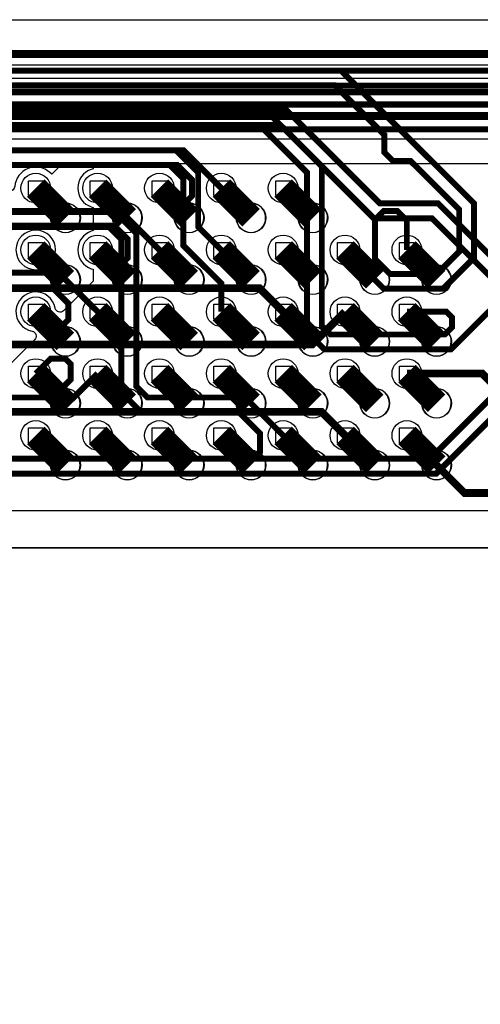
# Model space of a CAD drawing. Extents: x -9303 to 12731, y -3355 to 4522.
# Tile 41 of 51: x 2591 to 2963, y 2475 to 3272. Entities that reach past the tile are written whole.
import ezdxf

# ---------------------------------------------------------------- set-up
doc = ezdxf.new("R2010")
doc.units = 0
for name, color, linetype in [('BG_CUTOUT', 7, 'CONTINUOUS'), ('BG_DESIGN_OUTLINE', 7, 'CONTINUOUS'), ('BG_DIMENSION', 2, 'CONTINUOUS'), ('BG_DXFIN', 231, 'CONTINUOUS'), ('BG_OUTLINE', 150, 'CONTINUOUS'), ('CR_ALL', 2, 'CONTINUOUS'), ('ET_BOTTOM', 1, 'CONTINUOUS'), ('ET_LY3', 103, 'CONTINUOUS'), ('ET_LY5', 7, 'CONTINUOUS'), ('ET_LY6', 7, 'CONTINUOUS'), ('ET_LY8', 213, 'CONTINUOUS'), ('ET_TOP', 5, 'CONTINUOUS'), ('MA_NCLEGEND-1-10', 231, 'CONTINUOUS'), ('PG_PLACE_BOUND_TOP', 200, 'CONTINUOUS'), ('PG_SILKSCREEN_TOP', 110, 'CONTINUOUS'), ('PIN_PASTEMASK_TOP', 5, 'CONTINUOUS'), ('PIN_SOLDERMASK_TOP', 5, 'CONTINUOUS'), ('PIN_TOP', 5, 'CONTINUOUS'), ('PKO_BOTTOM', 12, 'CONTINUOUS'), ('PKO_TOP', 254, 'CONTINUOUS'), ('RKI_ALL', 2, 'CONTINUOUS'), ('RKO_ALL', 110, 'CONTINUOUS'), ('VC_BOTTOM', 254, 'CONTINUOUS'), ('VC_FILMMASKBOTTOM', 1, 'CONTINUOUS'), ('VC_LY2GND', 1, 'CONTINUOUS'), ('VC_LY3', 254, 'CONTINUOUS'), ('VC_LY4GND', 254, 'CONTINUOUS'), ('VC_LY5', 7, 'CONTINUOUS'), ('VC_LY6', 7, 'CONTINUOUS'), ('VC_LY7PWR', 254, 'CONTINUOUS'), ('VC_LY8', 254, 'CONTINUOUS'), ('VC_LY9GND', 254, 'CONTINUOUS'), ('VC_SOLDERMASK_BOTTOM', 1, 'CONTINUOUS'), ('VC_TOP', 5, 'CONTINUOUS')]:
    doc.layers.add(name, color=color, linetype=linetype)

# ---------------------------------------------------------------- blocks, each defined once
blk = doc.blocks.new('FIGURE_SQUARE')
blk.add_lwpolyline([(-0.5, -0.5), (-0.5, 0.5), (0.5, 0.5), (0.5, -0.5)], close=True)

msp = doc.modelspace()

# ---------------------------------------------------------------- linework, layer by layer
at = {"layer": 'BG_CUTOUT'}
msp.add_lwpolyline([(2578.74, 2844.49, 0.414198), (2539.37, 2805.12), (2539.37, 2312.99, 0.414197), (2578.74, 2273.62), (3326.77, 2273.62, 0.41421), (3366.14, 2312.99), (3366.14, 2805.12, 0.414212), (3326.77, 2844.49)], format="xyb", close=True, dxfattribs=at)
at = {"layer": 'BG_DESIGN_OUTLINE'}
msp.add_lwpolyline([(0, 1907.83), (787.4, 3271.65), (4724.41, 3271.65), (4724.41, 0), (0, 0)], close=True, dxfattribs=at)
at = {"layer": 'BG_DIMENSION'}
msp.add_lwpolyline([(2250, 3175), (2250, 1950), (3650, 1950), (3650, 3175)], close=True, dxfattribs=at)
at = {"layer": 'BG_DXFIN'}
for points in [[(787.4, 3271.65), (4724.41, 3271.65)], [(2578.74, 2844.49), (3326.77, 2844.49)]]:
    msp.add_lwpolyline(points, dxfattribs=at)
for points in [[(2639.57, 3111.35, 1.000209), (2615.94, 3111.35, 0.999791), (2639.57, 3111.35)], [(2689.57, 3111.35, 1.000209), (2665.94, 3111.35, 0.999791), (2689.57, 3111.35)], [(2739.57, 3111.35, 1.000209), (2715.94, 3111.35, 0.999791), (2739.57, 3111.35)], [(2789.57, 3111.35, 1.000209), (2765.94, 3111.35, 0.999791), (2789.57, 3111.35)], [(2839.57, 3111.35, 1.000209), (2815.94, 3111.35, 0.999791), (2839.57, 3111.35)], [(2639.57, 3061.35, 1.000209), (2615.94, 3061.35, 0.999791), (2639.57, 3061.35)], [(2689.57, 3061.35, 1.000209), (2665.94, 3061.35, 0.999791), (2689.57, 3061.35)], [(2739.57, 3061.35, 1.000209), (2715.94, 3061.35, 0.999791), (2739.57, 3061.35)], [(2789.57, 3061.35, 1.000209), (2765.94, 3061.35, 0.999791), (2789.57, 3061.35)], [(2839.57, 3061.35, 1.000209), (2815.94, 3061.35, 0.999791), (2839.57, 3061.35)], [(2889.57, 3061.35, 1.000209), (2865.94, 3061.35, 0.999791), (2889.57, 3061.35)], [(2939.57, 3061.35, 1.000209), (2915.94, 3061.35, 0.999791), (2939.57, 3061.35)], [(2639.57, 3011.35, 1.000209), (2615.94, 3011.35, 0.999791), (2639.57, 3011.35)], [(2689.57, 3011.35, 1.000209), (2665.94, 3011.35, 0.999791), (2689.57, 3011.35)], [(2739.57, 3011.35, 1.000209), (2715.94, 3011.35, 0.999791), (2739.57, 3011.35)], [(2789.57, 3011.35, 1.000209), (2765.94, 3011.35, 0.999791), (2789.57, 3011.35)], [(2839.57, 3011.35, 1.000209), (2815.94, 3011.35, 0.999791), (2839.57, 3011.35)], [(2889.57, 3011.35, 1.000209), (2865.94, 3011.35, 0.999791), (2889.57, 3011.35)], [(2939.57, 3011.35, 1.000209), (2915.94, 3011.35, 0.999791), (2939.57, 3011.35)], [(2639.57, 2961.35, 1.000209), (2615.94, 2961.35, 0.999791), (2639.57, 2961.35)], [(2689.57, 2961.35, 1.000209), (2665.94, 2961.35, 0.999791), (2689.57, 2961.35)], [(2739.57, 2961.35, 1.000209), (2715.94, 2961.35, 0.999791), (2739.57, 2961.35)], [(2789.57, 2961.35, 1.000209), (2765.94, 2961.35, 0.999791), (2789.57, 2961.35)], [(2839.57, 2961.35, 1.000209), (2815.94, 2961.35, 0.999791), (2839.57, 2961.35)], [(2889.57, 2961.35, 1.000209), (2865.94, 2961.35, 0.999791), (2889.57, 2961.35)], [(2939.57, 2961.35, 1.000209), (2915.94, 2961.35, 0.999791), (2939.57, 2961.35)], [(2639.57, 2911.35, 1.000209), (2615.94, 2911.35, 0.999791), (2639.57, 2911.35)], [(2689.57, 2911.35, 1.000209), (2665.94, 2911.35, 0.999791), (2689.57, 2911.35)], [(2739.57, 2911.35, 1.000209), (2715.94, 2911.35, 0.999791), (2739.57, 2911.35)], [(2789.57, 2911.35, 1.000209), (2765.94, 2911.35, 0.999791), (2789.57, 2911.35)], [(2839.57, 2911.35, 1.000209), (2815.94, 2911.35, 0.999791), (2839.57, 2911.35)], [(2889.57, 2911.35, 1.000209), (2865.94, 2911.35, 0.999791), (2889.57, 2911.35)], [(2939.57, 2911.35, 1.000209), (2915.94, 2911.35, 0.999791), (2939.57, 2911.35)]]:
    msp.add_lwpolyline(points, format="xyb", dxfattribs=at)
at = {"layer": 'BG_OUTLINE'}
msp.add_lwpolyline([(0, 1907.83), (787.4, 3271.65), (4724.41, 3271.65), (4724.41, 0), (0, 0)], close=True, dxfattribs=at)
msp.add_lwpolyline([(2578.74, 2844.49, 0.414198), (2539.37, 2805.12), (2539.37, 2312.99, 0.414197), (2578.74, 2273.62), (3326.77, 2273.62, 0.41421), (3366.14, 2312.99), (3366.14, 2805.12, 0.414212), (3326.77, 2844.49)], format="xyb", close=True, dxfattribs=at)
at = {"layer": 'CR_ALL'}
msp.add_lwpolyline([(2262, 3164), (2262, 1963), (3641, 1963), (3641, 3164), (3128, 3164), (3068, 3224), (2363, 3224), (2303, 3164)], close=True, dxfattribs=at)
at = {"layer": 'ET_BOTTOM'}
for points, const_width in [([(3801, 3224), (3781.39, 3243.61), (1321.61, 3243.61), (1301, 3223)], 6), ([(2803.71, 3035.4), (2784.58, 3054.53), (2104.53, 3054.53), (2000, 2950)], 6.25), ([(2000, 2875), (2134, 3009), (2827.31, 3009), (2853.71, 3035.4)], 6.25), ([(3900, 2750), (3683.75, 2966.25), (2983.74, 2966.25), (2964.59, 2985.4), (2903.71, 2985.4)], 6.25), ([(2000, 2775), (2085, 2775), (2176.26, 2866.26), (2411.62, 2866.26), (2425, 2879.64), (2425, 2933.74), (2445.79, 2954.53), (2834.58, 2954.53), (2853.71, 2935.4)], 6.25), ([(2903.71, 2935.4), (2950.36, 2888.75), (3362.25, 2888.75), (3445.47, 2805.53), (3694.47, 2805.53), (3900, 2600)], 6.25)]:
    msp.add_lwpolyline(points, dxfattribs=dict(at, const_width=const_width))
at = {"layer": 'ET_LY3'}
for points, const_width in [([(3801, 3224), (3781.39, 3243.61), (1321.61, 3243.61), (1301, 3223)], 6), ([(2853.71, 3085.4), (2885.11, 3054), (2932.98, 3054), (2958, 3079.02), (2958, 3123), (2850.51, 3230.49), (1484.52, 3230.49), (1339.03, 3085), (1286.71, 3085), (1269.3, 3102.41), (1269.3, 3128.7), (1242.18, 3155.82), (1195.47, 3155.82), (1170.3, 3130.65), (1170.3, 3095.54), (1149.6, 3074.84)], 4.8), ([(2903.71, 3085.4), (2903.71, 3109.28), (2895.99, 3117), (2885, 3117), (2878, 3110), (2878, 3078.09), (2890.09, 3066), (2928, 3066), (2946, 3084), (2946, 3118.02), (2906.6, 3157.42), (2892.48, 3157.42), (2885.42, 3164.48), (2885.42, 3178.6), (2845.53, 3218.49), (1489.5, 3218.49)], 4.8), ([(2903.71, 3035.4), (2935.59, 3035.4), (2940.21, 3030.78), (2940.21, 3022.78), (2934.43, 3017), (2842, 3017), (2835, 3024), (2835, 3153), (2789.62, 3198.38), (2339.4, 3198.38), (2332.56, 3191.54), (1597.54, 3191.54), (1270.72, 2864.72), (1185.35, 2864.72), (1164.97, 2885.1)], 4.8), ([(3001.81, 3035.4), (2969.81, 3035.4), (2939.41, 3005), (2837.02, 3005), (2823, 3019.02), (2823, 3148.02), (2784.64, 3186.38), (2344.38, 3186.38), (2337.54, 3179.54), (1602.52, 3179.54), (1275.7, 2852.72), (1180.37, 2852.72), (1152.97, 2880.12)], 4.8), ([(2753.71, 3085.4), (2735, 3104.11), (2735, 3148), (2717, 3166), (2388, 3166), (2375.12, 3153.12), (1984.58, 3153.12), (1950.93, 3119.47), (1950.93, 3008.13), (1938.61, 2995.81), (1921.18, 2995.81), (1908.86, 3008.13)], 4.8), ([(2753.71, 3035.4), (2753.71, 3058.3), (2723, 3089.01), (2723, 3143.02), (2712.02, 3154), (2392.98, 3154), (2380.1, 3141.12), (1989.56, 3141.12), (1962.93, 3114.49), (1962.93, 3003.15), (1943.59, 2983.81), (1916.2, 2983.81), (1896.86, 3003.15)], 4.8), ([(2803.71, 2935.4), (2773.11, 2966), (2693.98, 2966), (2685, 2974.98), (2685, 3099), (2668, 3116), (2113, 3116), (1808, 2811), (1406.02, 2811), (1269.43, 2674.41), (1269.43, 2561.16), (1222.37, 2514.1), (1162.26, 2514.1)], 4.8), ([(2753.71, 2935.4), (2772.11, 2917), (2780, 2917), (2785, 2922), (2785, 2937.13), (2768.13, 2954), (2689, 2954), (2673, 2970), (2673, 3094.02), (2663.02, 3104), (2117.98, 3104), (1812.98, 2799), (1411, 2799), (1281.43, 2669.43), (1281.43, 2556.18), (1227.35, 2502.1), (1167.24, 2502.1)], 4.8)]:
    msp.add_lwpolyline(points, dxfattribs=dict(at, const_width=const_width))
at = {"layer": 'ET_LY5', "const_width": 5}
for points in [[(3152.01, 3169.4), (3139.41, 3182), (3132.31, 3182), (3101.31, 3213), (1589.85, 3213), (1372.85, 2996), (1302.15, 2996), (1294, 3004.15), (1294, 3014.99), (1299.51, 3020.5), (1345.5, 3020.5), (1364, 3039)], [(3151.81, 2935.4), (3131.81, 2955.4), (3131.81, 3168.35), (3097.16, 3203), (1594, 3203), (1377, 2986), (1298, 2986), (1284, 3000), (1284, 3024.01), (1298.96, 3038.98), (1325, 3039)], [(3101.81, 2935.4), (3121.81, 2955.4), (3121.81, 3164.2), (3093.01, 3193), (1598.15, 3193), (1381.15, 2976), (1293.85, 2976), (1274, 2995.85), (1274, 3025), (1251, 3048), (1229, 3048)], [(3065, 3149), (3088, 3149), (3102, 3163), (3102, 3169.86), (3088.86, 3183), (1602.3, 3183), (1385.3, 2966), (1289.7, 2966), (1264, 2991.7), (1264, 3020.85), (1250.04, 3034.81), (1241.98, 3034.81), (1236.67, 3029.5), (1236.5, 3029.5), (1226, 3019), (1226, 2991)]]:
    msp.add_lwpolyline(points, dxfattribs=at)
at = {"layer": 'ET_LY6'}
msp.add_lwpolyline([(2466.26, 3155), (2650, 3155), (2650, 3151.05), (2648.63, 3150.59, 0.720009), (2648.63, 3120.21), (2650, 3119.75), (2650, 3101.05), (2648.63, 3100.59, 0.720009), (2648.63, 3070.21), (2650, 3069.75), (2650, 3060), (2626.22, 3036.22, -0.603536), (2619.46, 3038.32, 1.900559), (2600.79, 3019.65, -0.603536), (2602.89, 3012.89), (2576.22, 2986.22, -0.603536)], format="xyb", dxfattribs=at)
msp.add_lwpolyline([(2619.73, 3085.4, 1), (2587.69, 3085.4, 1)], format="xyb", close=True, dxfattribs=at)
at = {"layer": 'ET_LY8'}
for points, const_width in [([(3801, 3224), (3781.39, 3243.61), (1321.61, 3243.61), (1301, 3223)], 6), ([(3101.81, 3035.4), (3132.21, 3005), (3167, 3005), (3183, 3021), (3183, 3181.42), (3134.09, 3230.33), (1364.78, 3230.33), (1086.45, 2952), (1050.02, 2952), (963, 2864.98), (963, 2828.55), (898.36, 2763.91), (898.36, 2105.34), (825.03, 2032.01), (756.03, 2032.01), (704.76, 1980.74), (704.76, 1861.71), (535.77, 1692.72), (535.77, 1100.77), (359.83, 924.83), (359.83, 558.19), (463.42, 454.6), (463.42, 216.15), (493.82, 185.75)], 4.8), ([(3151.81, 3035.4), (3151.81, 3061.2), (3145.01, 3068), (3133, 3068), (3124, 3059), (3124, 3030.19), (3137.19, 3017), (3162.02, 3017), (3171, 3025.98), (3171, 3176.44), (3129.11, 3218.33), (1369.76, 3218.33), (1091.43, 2940)], 4.8), ([(3051.81, 3085.4), (3068.61, 3085.4), (3072, 3082.01), (3072, 3072.57), (3066.43, 3067), (2985, 3067), (2929, 3123), (2881.98, 3123), (2806.55, 3198.43), (2343.45, 3198.43), (2331.02, 3186), (1396.92, 3186), (1254, 3043.08), (1254, 3011.61), (1283.83, 2981.78), (1357.75, 2981.78), (1396.74, 3020.77), (1421.47, 3020.77), (1453.05, 2989.19), (1453.05, 2948.04), (1339.02, 2834.01), (1207.16, 2834.01), (985.34, 2612.19)], 4.8), ([(3101.81, 3085.4), (3087.61, 3085.4), (3084, 3081.79), (3084, 3067.59), (3071.41, 3055), (2980.02, 3055), (2924.02, 3111), (2877, 3111), (2801.57, 3186.43), (2348.43, 3186.43), (2336, 3174), (1401.9, 3174), (1266, 3038.1), (1266, 3016.59), (1288.81, 2993.78), (1352.77, 2993.78), (1391.76, 3032.77), (1426.45, 3032.77), (1465.05, 2994.17), (1465.05, 2943.06), (1344, 2822.01), (1212.14, 2822.01), (997.34, 2607.21)], 4.8), ([(2753.71, 3135.4), (2723.11, 3166), (2380.02, 3166), (2362.02, 3148), (1627.91, 3148), (1507.74, 3027.83), (1507.74, 2943.1), (1227.39, 2662.75), (1099.16, 2662.75)], 4.8), ([(2703.71, 3135.4), (2715.11, 3124), (2725, 3124), (2730, 3129), (2730, 3142.13), (2718.13, 3154), (2385, 3154), (2367, 3136), (1632.89, 3136), (1519.74, 3022.85), (1519.74, 2938.12), (1232.37, 2650.75), (1104.14, 2650.75)], 4.8), ([(2703.71, 3085.4), (2672.11, 3117), (2301.02, 3117), (2061.73, 2877.71), (2033.34, 2877.71), (2006.96, 2904.09), (2006.96, 2989.73), (1978.87, 3017.82), (1947.38, 3017.82), (1925.57, 2996.01), (1925.57, 2826.14), (1878.39, 2778.96), (1434.55, 2778.96), (1236.4, 2580.81), (1236.4, 2251.7), (1114.45, 2129.75)], 4.8), ([(2653.71, 3085.4), (2666.11, 3073), (2671.99, 3073), (2678, 3079.01), (2678, 3094.13), (2667.13, 3105), (2306, 3105), (2066.71, 2865.71), (2028.36, 2865.71), (1994.96, 2899.11), (1994.96, 2984.75), (1973.89, 3005.82), (1952.36, 3005.82), (1937.57, 2991.03), (1937.57, 2821.16), (1883.37, 2766.96), (1439.53, 2766.96), (1248.4, 2575.83), (1248.4, 2246.72), (1126.45, 2124.77)], 4.8), ([(2653.71, 3035.4), (2622.11, 3067), (2541.02, 3067), (2523, 3048.98), (2523, 2978), (2512, 2967), (2496, 2967), (2473, 2944), (2473, 2927.98), (2462.02, 2917), (2290.02, 2917), (2254, 2880.98), (2254, 2635), (2185, 2566), (2006.66, 2566), (1938.03, 2497.37), (1938.03, 2383.15)], 4.8), ([(2603.71, 3035.4), (2617.11, 3022), (2623.01, 3022), (2630, 3028.99), (2630, 3042.13), (2617.13, 3055), (2546, 3055), (2535, 3044), (2535, 2977), (2513, 2955), (2497, 2955), (2485, 2943), (2485, 2923), (2467, 2905), (2295, 2905), (2266, 2876), (2266, 2630.02), (2189.98, 2554), (2011.64, 2554), (1950.03, 2492.39), (1950.03, 2388.13)], 4.8), ([(2603.71, 2985.4), (2615.71, 2997.4), (2627.59, 2997.4), (2632, 2992.99), (2632, 2980.67), (2617.33, 2966), (2545, 2966), (2523, 2944), (2523, 2926.98), (2463.02, 2867), (2390.02, 2867), (2373, 2849.98), (2373, 2621.98), (2350.02, 2599), (2286.02, 2599), (2196.02, 2509), (2015.1, 2509), (1980.27, 2474.17), (1980.27, 2397.4)], 4.8), ([(2653.71, 2985.4), (2622.31, 2954), (2546, 2954), (2535, 2943), (2535, 2922), (2468, 2855), (2395, 2855), (2385, 2845), (2385, 2617), (2355, 2587), (2291, 2587), (2201, 2497), (2020.08, 2497), (1992.27, 2469.19)], 4.8), ([(3051.81, 2985.4), (3064, 2973.21), (3064, 2964), (3058, 2958), (3046.19, 2958), (3038.19, 2966), (2972, 2966), (2922.5, 2916.5), (2555.32, 2916.5), (2477, 2838.18), (2477, 2617), (2423, 2563), (2423, 2530), (2411, 2518), (2283, 2518), (2237, 2472)], 4.8), ([(3051.81, 2935.4), (3033.21, 2954), (2976.98, 2954), (2927.48, 2904.5), (2560.3, 2904.5), (2489, 2833.2), (2489, 2612.02), (2435, 2558.02), (2435, 2525.02), (2415.98, 2506), (2287.98, 2506), (2241.98, 2460)], 4.8)]:
    msp.add_lwpolyline(points, dxfattribs=dict(at, const_width=const_width))
at = {"layer": 'ET_TOP'}
for points, const_width in [([(3801, 3224), (3781.39, 3243.61), (1321.61, 3243.61), (1301, 3223)], 6), ([(2627.76, 3111.35), (2603.71, 3135.4)], 20), ([(2677.76, 3111.35), (2653.71, 3135.4)], 20), ([(2727.76, 3111.35), (2703.71, 3135.4)], 20), ([(2777.76, 3111.35), (2753.71, 3135.4)], 20), ([(2827.76, 3111.35), (2803.71, 3135.4)], 20), ([(2627.76, 3061.35), (2603.71, 3085.4)], 20), ([(2677.76, 3061.35), (2653.71, 3085.4)], 20), ([(2727.76, 3061.35), (2703.71, 3085.4)], 20), ([(2777.76, 3061.35), (2753.71, 3085.4)], 20), ([(2827.76, 3061.35), (2803.71, 3085.4)], 20), ([(2877.76, 3061.35), (2853.71, 3085.4)], 20), ([(2927.76, 3061.35), (2903.71, 3085.4)], 20), ([(2627.76, 3011.35), (2603.71, 3035.4)], 20), ([(2677.76, 3011.35), (2653.71, 3035.4)], 20), ([(2727.76, 3011.35), (2703.71, 3035.4)], 20), ([(2777.76, 3011.35), (2753.71, 3035.4)], 20), ([(2827.76, 3011.35), (2803.71, 3035.4)], 20), ([(2877.76, 3011.35), (2853.71, 3035.4)], 20), ([(2927.76, 3011.35), (2903.71, 3035.4)], 20), ([(2627.76, 2961.35), (2603.71, 2985.4)], 20), ([(2677.76, 2961.35), (2653.71, 2985.4)], 20), ([(2727.76, 2961.35), (2703.71, 2985.4)], 20), ([(2777.76, 2961.35), (2753.71, 2985.4)], 20), ([(2827.76, 2961.35), (2803.71, 2985.4)], 20), ([(2877.76, 2961.35), (2853.71, 2985.4)], 20), ([(2927.76, 2961.35), (2903.71, 2985.4)], 20), ([(2627.76, 2911.35), (2603.71, 2935.4)], 20), ([(2677.76, 2911.35), (2653.71, 2935.4)], 20), ([(2727.76, 2911.35), (2703.71, 2935.4)], 20), ([(2777.76, 2911.35), (2753.71, 2935.4)], 20), ([(2827.76, 2911.35), (2803.71, 2935.4)], 20), ([(2877.76, 2911.35), (2853.71, 2935.4)], 20), ([(2927.76, 2911.35), (2903.71, 2935.4)], 20)]:
    msp.add_lwpolyline(points, dxfattribs=dict(at, const_width=const_width))
msp.add_lwpolyline([(3049.02, 3155), (2625, 3155), (2616.64, 3146.64), (2615.22, 3147.93, 0.625935), (2586.74, 3136.7, -0.392514), (2582.75, 3133), (2577.34, 3133), (2570, 3140.34), (2569.85, 3140.79, 0.81798), (2536.74, 3136.7, -0.392514), (2532.75, 3133), (2527.34, 3133), (2520, 3140.34), (2519.85, 3140.79, 0.81798), (2486.74, 3136.7, -0.392514), (2482.75, 3133), (2380, 3133), (2363, 3150), (2363, 3194), (2404, 3235), (3715, 3235)], format="xyb", dxfattribs=at)
at = {"layer": 'PG_PLACE_BOUND_TOP'}
msp.add_lwpolyline([(2362.76, 3196.35), (3642.76, 3196.35), (3642.76, 1926.35), (2262.76, 1926.35), (2262.76, 3096.35)], close=True, dxfattribs=at)
at = {"layer": 'PG_SILKSCREEN_TOP'}
msp.add_lwpolyline([(2302.76, 3136.35), (2262.76, 3096.35), (2262.76, 1926.35), (3642.76, 1926.35), (3642.76, 3196.35), (2362.76, 3196.35), (2302.76, 3136.35)], dxfattribs=at)
at = {"layer": 'PIN_PASTEMASK_TOP'}
for centre in [(2627.76, 3111.35), (2677.76, 3111.35), (2727.76, 3111.35), (2777.76, 3111.35), (2827.76, 3111.35), (2627.76, 3061.35), (2677.76, 3061.35), (2727.76, 3061.35), (2777.76, 3061.35), (2827.76, 3061.35), (2877.76, 3061.35), (2927.76, 3061.35), (2627.76, 3011.35), (2677.76, 3011.35), (2727.76, 3011.35), (2777.76, 3011.35), (2827.76, 3011.35), (2877.76, 3011.35), (2927.76, 3011.35), (2627.76, 2961.35), (2677.76, 2961.35), (2727.76, 2961.35), (2777.76, 2961.35), (2827.76, 2961.35), (2877.76, 2961.35), (2927.76, 2961.35), (2627.76, 2911.35), (2677.76, 2911.35), (2727.76, 2911.35), (2777.76, 2911.35), (2827.76, 2911.35), (2877.76, 2911.35), (2927.76, 2911.35)]:
    msp.add_circle(centre, 12, dxfattribs=at)
at = {"layer": 'PIN_SOLDERMASK_TOP'}
for centre in [(2627.76, 3111.35), (2677.76, 3111.35), (2727.76, 3111.35), (2777.76, 3111.35), (2827.76, 3111.35), (2627.76, 3061.35), (2677.76, 3061.35), (2727.76, 3061.35), (2777.76, 3061.35), (2827.76, 3061.35), (2877.76, 3061.35), (2927.76, 3061.35), (2627.76, 3011.35), (2677.76, 3011.35), (2727.76, 3011.35), (2777.76, 3011.35), (2827.76, 3011.35), (2877.76, 3011.35), (2927.76, 3011.35), (2627.76, 2961.35), (2677.76, 2961.35), (2727.76, 2961.35), (2777.76, 2961.35), (2827.76, 2961.35), (2877.76, 2961.35), (2927.76, 2961.35), (2627.76, 2911.35), (2677.76, 2911.35), (2727.76, 2911.35), (2777.76, 2911.35), (2827.76, 2911.35), (2877.76, 2911.35), (2927.76, 2911.35)]:
    msp.add_circle(centre, 12, dxfattribs=at)
at = {"layer": 'PIN_TOP'}
for centre in [(2627.76, 3111.35), (2677.76, 3111.35), (2727.76, 3111.35), (2777.76, 3111.35), (2827.76, 3111.35), (2627.76, 3061.35), (2677.76, 3061.35), (2727.76, 3061.35), (2777.76, 3061.35), (2827.76, 3061.35), (2877.76, 3061.35), (2927.76, 3061.35), (2627.76, 3011.35), (2677.76, 3011.35), (2727.76, 3011.35), (2777.76, 3011.35), (2827.76, 3011.35), (2877.76, 3011.35), (2927.76, 3011.35), (2627.76, 2961.35), (2677.76, 2961.35), (2727.76, 2961.35), (2777.76, 2961.35), (2827.76, 2961.35), (2877.76, 2961.35), (2927.76, 2961.35), (2627.76, 2911.35), (2677.76, 2911.35), (2727.76, 2911.35), (2777.76, 2911.35), (2827.76, 2911.35), (2877.76, 2911.35), (2927.76, 2911.35)]:
    msp.add_circle(centre, 12, dxfattribs=at)
at = {"layer": 'PKO_BOTTOM'}
msp.add_lwpolyline([(1181.1, 1854.33), (1181.1, 3271.65), (4724.41, 3271.65), (4724.41, 1854.33)], close=True, dxfattribs=at)
at = {"layer": 'PKO_TOP'}
msp.add_lwpolyline([(1220.47, 1618.11), (1220.47, 3271.65), (4724.41, 3271.65), (4724.41, 1618.11)], close=True, dxfattribs=at)
at = {"layer": 'RKI_ALL'}
msp.add_lwpolyline([(35, 35), (35, 1898.45), (813.38, 3246.65), (4689.41, 3246.65), (4689.41, 35)], close=True, dxfattribs=at)
at = {"layer": 'RKO_ALL'}
msp.add_lwpolyline([(2509.37, 2312.99), (2509.37, 2805.12, -0.414205), (2578.74, 2874.49), (3326.77, 2874.49, -0.414213), (3396.14, 2805.12), (3396.14, 2312.99, -0.414212), (3326.77, 2243.62), (2578.74, 2243.62, -0.414204)], format="xyb", close=True, dxfattribs=at)
at = {"layer": 'VC_BOTTOM'}
for centre in [(2603.71, 3135.4), (2653.71, 3135.4), (2703.71, 3135.4), (2753.71, 3135.4), (2803.71, 3135.4), (2603.71, 3085.4), (2653.71, 3085.4), (2703.71, 3085.4), (2753.71, 3085.4), (2803.71, 3085.4), (2853.71, 3085.4), (2903.71, 3085.4), (2603.71, 3035.4), (2653.71, 3035.4), (2703.71, 3035.4), (2753.71, 3035.4), (2803.71, 3035.4), (2853.71, 3035.4), (2903.71, 3035.4), (2603.71, 2985.4), (2653.71, 2985.4), (2703.71, 2985.4), (2753.71, 2985.4), (2803.71, 2985.4), (2853.71, 2985.4), (2903.71, 2985.4), (2603.71, 2935.4), (2653.71, 2935.4), (2703.71, 2935.4), (2753.71, 2935.4), (2803.71, 2935.4), (2853.71, 2935.4), (2903.71, 2935.4)]:
    msp.add_circle(centre, 12, dxfattribs=at)
at = {"layer": 'VC_FILMMASKBOTTOM'}
for centre in [(2603.71, 3135.4), (2653.71, 3135.4), (2703.71, 3135.4), (2753.71, 3135.4), (2803.71, 3135.4), (2603.71, 3085.4), (2653.71, 3085.4), (2703.71, 3085.4), (2753.71, 3085.4), (2803.71, 3085.4), (2853.71, 3085.4), (2903.71, 3085.4), (2603.71, 3035.4), (2653.71, 3035.4), (2703.71, 3035.4), (2753.71, 3035.4), (2803.71, 3035.4), (2853.71, 3035.4), (2903.71, 3035.4), (2603.71, 2985.4), (2653.71, 2985.4), (2703.71, 2985.4), (2753.71, 2985.4), (2803.71, 2985.4), (2853.71, 2985.4), (2903.71, 2985.4), (2603.71, 2935.4), (2653.71, 2935.4), (2703.71, 2935.4), (2753.71, 2935.4), (2803.71, 2935.4), (2853.71, 2935.4), (2903.71, 2935.4)]:
    msp.add_circle(centre, 12, dxfattribs=at)
at = {"layer": 'VC_LY2GND'}
for centre in [(2603.71, 3135.4), (2653.71, 3135.4), (2703.71, 3135.4), (2753.71, 3135.4), (2803.71, 3135.4), (2603.71, 3085.4), (2653.71, 3085.4), (2703.71, 3085.4), (2753.71, 3085.4), (2803.71, 3085.4), (2853.71, 3085.4), (2903.71, 3085.4), (2603.71, 3035.4), (2653.71, 3035.4), (2703.71, 3035.4), (2753.71, 3035.4), (2803.71, 3035.4), (2853.71, 3035.4), (2903.71, 3035.4), (2603.71, 2985.4), (2653.71, 2985.4), (2703.71, 2985.4), (2753.71, 2985.4), (2803.71, 2985.4), (2853.71, 2985.4), (2903.71, 2985.4), (2603.71, 2935.4), (2653.71, 2935.4), (2703.71, 2935.4), (2753.71, 2935.4), (2803.71, 2935.4), (2853.71, 2935.4), (2903.71, 2935.4)]:
    msp.add_circle(centre, 12, dxfattribs=at)
at = {"layer": 'VC_LY3'}
for centre in [(2603.71, 3135.4), (2653.71, 3135.4), (2703.71, 3135.4), (2753.71, 3135.4), (2803.71, 3135.4), (2603.71, 3085.4), (2653.71, 3085.4), (2703.71, 3085.4), (2753.71, 3085.4), (2803.71, 3085.4), (2853.71, 3085.4), (2903.71, 3085.4), (2603.71, 3035.4), (2653.71, 3035.4), (2703.71, 3035.4), (2753.71, 3035.4), (2803.71, 3035.4), (2853.71, 3035.4), (2903.71, 3035.4), (2603.71, 2985.4), (2653.71, 2985.4), (2703.71, 2985.4), (2753.71, 2985.4), (2803.71, 2985.4), (2853.71, 2985.4), (2903.71, 2985.4), (2603.71, 2935.4), (2653.71, 2935.4), (2703.71, 2935.4), (2753.71, 2935.4), (2803.71, 2935.4), (2853.71, 2935.4), (2903.71, 2935.4)]:
    msp.add_circle(centre, 12, dxfattribs=at)
at = {"layer": 'VC_LY4GND'}
for centre in [(2603.71, 3135.4), (2653.71, 3135.4), (2703.71, 3135.4), (2753.71, 3135.4), (2803.71, 3135.4), (2603.71, 3085.4), (2653.71, 3085.4), (2703.71, 3085.4), (2753.71, 3085.4), (2803.71, 3085.4), (2853.71, 3085.4), (2903.71, 3085.4), (2603.71, 3035.4), (2653.71, 3035.4), (2703.71, 3035.4), (2753.71, 3035.4), (2803.71, 3035.4), (2853.71, 3035.4), (2903.71, 3035.4), (2603.71, 2985.4), (2653.71, 2985.4), (2703.71, 2985.4), (2753.71, 2985.4), (2803.71, 2985.4), (2853.71, 2985.4), (2903.71, 2985.4), (2603.71, 2935.4), (2653.71, 2935.4), (2703.71, 2935.4), (2753.71, 2935.4), (2803.71, 2935.4), (2853.71, 2935.4), (2903.71, 2935.4)]:
    msp.add_circle(centre, 12, dxfattribs=at)
at = {"layer": 'VC_LY5'}
for centre in [(2603.71, 3135.4), (2653.71, 3135.4), (2703.71, 3135.4), (2753.71, 3135.4), (2803.71, 3135.4), (2603.71, 3085.4), (2653.71, 3085.4), (2703.71, 3085.4), (2753.71, 3085.4), (2803.71, 3085.4), (2853.71, 3085.4), (2903.71, 3085.4), (2603.71, 3035.4), (2653.71, 3035.4), (2703.71, 3035.4), (2753.71, 3035.4), (2803.71, 3035.4), (2853.71, 3035.4), (2903.71, 3035.4), (2603.71, 2985.4), (2653.71, 2985.4), (2703.71, 2985.4), (2753.71, 2985.4), (2803.71, 2985.4), (2853.71, 2985.4), (2903.71, 2985.4), (2603.71, 2935.4), (2653.71, 2935.4), (2703.71, 2935.4), (2753.71, 2935.4), (2803.71, 2935.4), (2853.71, 2935.4), (2903.71, 2935.4)]:
    msp.add_circle(centre, 12, dxfattribs=at)
at = {"layer": 'VC_LY6'}
for centre in [(2603.71, 3135.4), (2653.71, 3135.4), (2703.71, 3135.4), (2753.71, 3135.4), (2803.71, 3135.4), (2603.71, 3085.4), (2653.71, 3085.4), (2703.71, 3085.4), (2753.71, 3085.4), (2803.71, 3085.4), (2853.71, 3085.4), (2903.71, 3085.4), (2603.71, 3035.4), (2653.71, 3035.4), (2703.71, 3035.4), (2753.71, 3035.4), (2803.71, 3035.4), (2853.71, 3035.4), (2903.71, 3035.4), (2603.71, 2985.4), (2653.71, 2985.4), (2703.71, 2985.4), (2753.71, 2985.4), (2803.71, 2985.4), (2853.71, 2985.4), (2903.71, 2985.4), (2603.71, 2935.4), (2653.71, 2935.4), (2703.71, 2935.4), (2753.71, 2935.4), (2803.71, 2935.4), (2853.71, 2935.4), (2903.71, 2935.4)]:
    msp.add_circle(centre, 12, dxfattribs=at)
at = {"layer": 'VC_LY7PWR'}
for centre in [(2603.71, 3135.4), (2653.71, 3135.4), (2703.71, 3135.4), (2753.71, 3135.4), (2803.71, 3135.4), (2603.71, 3085.4), (2653.71, 3085.4), (2703.71, 3085.4), (2753.71, 3085.4), (2803.71, 3085.4), (2853.71, 3085.4), (2903.71, 3085.4), (2603.71, 3035.4), (2653.71, 3035.4), (2703.71, 3035.4), (2753.71, 3035.4), (2803.71, 3035.4), (2853.71, 3035.4), (2903.71, 3035.4), (2603.71, 2985.4), (2653.71, 2985.4), (2703.71, 2985.4), (2753.71, 2985.4), (2803.71, 2985.4), (2853.71, 2985.4), (2903.71, 2985.4), (2603.71, 2935.4), (2653.71, 2935.4), (2703.71, 2935.4), (2753.71, 2935.4), (2803.71, 2935.4), (2853.71, 2935.4), (2903.71, 2935.4)]:
    msp.add_circle(centre, 12, dxfattribs=at)
at = {"layer": 'VC_LY8'}
for centre in [(2603.71, 3135.4), (2653.71, 3135.4), (2703.71, 3135.4), (2753.71, 3135.4), (2803.71, 3135.4), (2603.71, 3085.4), (2653.71, 3085.4), (2703.71, 3085.4), (2753.71, 3085.4), (2803.71, 3085.4), (2853.71, 3085.4), (2903.71, 3085.4), (2603.71, 3035.4), (2653.71, 3035.4), (2703.71, 3035.4), (2753.71, 3035.4), (2803.71, 3035.4), (2853.71, 3035.4), (2903.71, 3035.4), (2603.71, 2985.4), (2653.71, 2985.4), (2703.71, 2985.4), (2753.71, 2985.4), (2803.71, 2985.4), (2853.71, 2985.4), (2903.71, 2985.4), (2603.71, 2935.4), (2653.71, 2935.4), (2703.71, 2935.4), (2753.71, 2935.4), (2803.71, 2935.4), (2853.71, 2935.4), (2903.71, 2935.4)]:
    msp.add_circle(centre, 12, dxfattribs=at)
at = {"layer": 'VC_LY9GND'}
for centre in [(2603.71, 3135.4), (2653.71, 3135.4), (2703.71, 3135.4), (2753.71, 3135.4), (2803.71, 3135.4), (2603.71, 3085.4), (2653.71, 3085.4), (2703.71, 3085.4), (2753.71, 3085.4), (2803.71, 3085.4), (2853.71, 3085.4), (2903.71, 3085.4), (2603.71, 3035.4), (2653.71, 3035.4), (2703.71, 3035.4), (2753.71, 3035.4), (2803.71, 3035.4), (2853.71, 3035.4), (2903.71, 3035.4), (2603.71, 2985.4), (2653.71, 2985.4), (2703.71, 2985.4), (2753.71, 2985.4), (2803.71, 2985.4), (2853.71, 2985.4), (2903.71, 2985.4), (2603.71, 2935.4), (2653.71, 2935.4), (2703.71, 2935.4), (2753.71, 2935.4), (2803.71, 2935.4), (2853.71, 2935.4), (2903.71, 2935.4)]:
    msp.add_circle(centre, 12, dxfattribs=at)
at = {"layer": 'VC_SOLDERMASK_BOTTOM'}
for centre in [(2603.71, 3135.4), (2653.71, 3135.4), (2703.71, 3135.4), (2753.71, 3135.4), (2803.71, 3135.4), (2603.71, 3085.4), (2653.71, 3085.4), (2703.71, 3085.4), (2753.71, 3085.4), (2803.71, 3085.4), (2853.71, 3085.4), (2903.71, 3085.4), (2603.71, 3035.4), (2653.71, 3035.4), (2703.71, 3035.4), (2753.71, 3035.4), (2803.71, 3035.4), (2853.71, 3035.4), (2903.71, 3035.4), (2603.71, 2985.4), (2653.71, 2985.4), (2703.71, 2985.4), (2753.71, 2985.4), (2803.71, 2985.4), (2853.71, 2985.4), (2903.71, 2985.4), (2603.71, 2935.4), (2653.71, 2935.4), (2703.71, 2935.4), (2753.71, 2935.4), (2803.71, 2935.4), (2853.71, 2935.4), (2903.71, 2935.4)]:
    msp.add_circle(centre, 12, dxfattribs=at)
at = {"layer": 'VC_TOP'}
for centre in [(2603.71, 3135.4), (2653.71, 3135.4), (2703.71, 3135.4), (2753.71, 3135.4), (2803.71, 3135.4), (2603.71, 3085.4), (2653.71, 3085.4), (2703.71, 3085.4), (2753.71, 3085.4), (2803.71, 3085.4), (2853.71, 3085.4), (2903.71, 3085.4), (2603.71, 3035.4), (2653.71, 3035.4), (2703.71, 3035.4), (2753.71, 3035.4), (2803.71, 3035.4), (2853.71, 3035.4), (2903.71, 3035.4), (2603.71, 2985.4), (2653.71, 2985.4), (2703.71, 2985.4), (2753.71, 2985.4), (2803.71, 2985.4), (2853.71, 2985.4), (2903.71, 2985.4), (2603.71, 2935.4), (2653.71, 2935.4), (2703.71, 2935.4), (2753.71, 2935.4), (2803.71, 2935.4), (2853.71, 2935.4), (2903.71, 2935.4)]:
    msp.add_circle(centre, 12, dxfattribs=at)

# ---------------------------------------------------------------- block references
at = {"layer": 'MA_NCLEGEND-1-10', "xscale": 12, "yscale": 12}
for p in [(2603.71, 3135.4), (2653.71, 3135.4), (2703.71, 3135.4), (2753.71, 3135.4), (2803.71, 3135.4), (2603.71, 3085.4), (2653.71, 3085.4), (2703.71, 3085.4), (2753.71, 3085.4), (2803.71, 3085.4), (2853.71, 3085.4), (2903.71, 3085.4), (2603.71, 3035.4), (2653.71, 3035.4), (2703.71, 3035.4), (2753.71, 3035.4), (2803.71, 3035.4), (2853.71, 3035.4), (2903.71, 3035.4), (2603.71, 2985.4), (2653.71, 2985.4), (2703.71, 2985.4), (2753.71, 2985.4), (2803.71, 2985.4), (2853.71, 2985.4), (2903.71, 2985.4), (2603.71, 2935.4), (2653.71, 2935.4), (2703.71, 2935.4), (2753.71, 2935.4), (2803.71, 2935.4), (2853.71, 2935.4), (2903.71, 2935.4)]:
    msp.add_blockref('FIGURE_SQUARE', p, dxfattribs=at)

doc.saveas('drawing.dxf')
